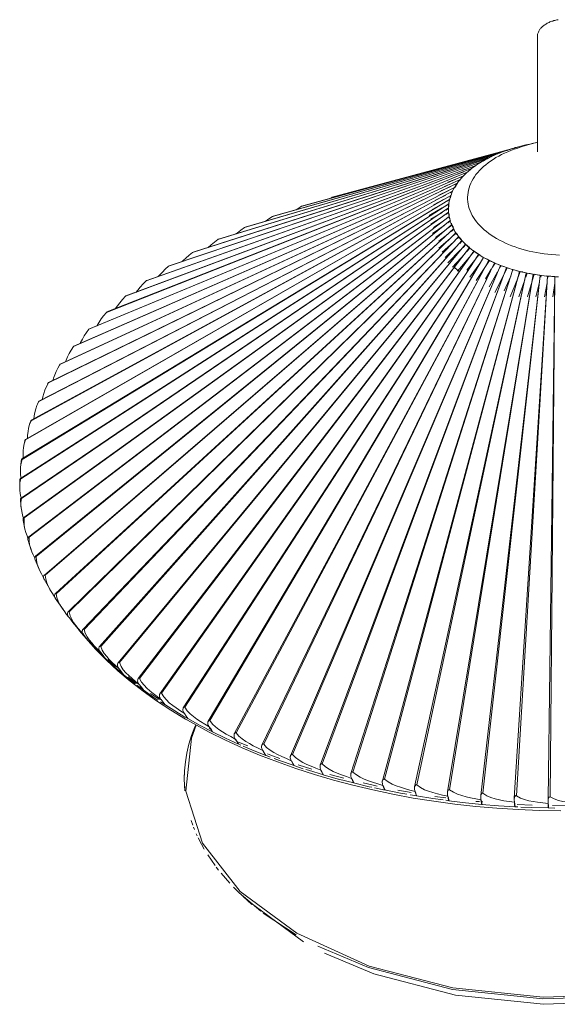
# Model space of a CAD drawing. Header units: millimetres. Extents: x -7014 to -4812, y -150 to 6878.
# Tile 11 of 17: x -5384 to -5103, y 1223 to 1739. Entities that reach past the tile are written whole.
import ezdxf

# ---------------------------------------------------------------- set-up
doc = ezdxf.new("R2010")
doc.units = ezdxf.units.MM
doc.layers.add('E-LITE-EQPM', color=7, linetype='Continuous', lineweight=20)

# ---------------------------------------------------------------- blocks, each defined once
blk = doc.blocks.new('71576-01 - 71576-01 SAIGON Grey_matt white floor 0_1M R55-457170-00 Isometrico PDF')
at = {"layer": 'E-LITE-EQPM', "color": 251, "lineweight": 9, "true_color": 0x636466}
for points in [[(-7024.15, 1729.83), (-7024.15, 1730.18), (-7024.15, 1730.61), (-7024.08, 1730.96), (-7023.94, 1731.38), (-7023.86, 1731.73), (-7023.65, 1732.09), (-7023.51, 1732.51), (-7023.3, 1732.86), (-7023.09, 1733.21), (-7022.88, 1733.57), (-7022.6, 1733.85), (-7022.32, 1734.2), (-7022.03, 1734.55), (-7021.68, 1734.83), (-7021.4, 1735.11), (-7020.98, 1735.4), (-7020.63, 1735.68), (-7020.27, 1735.96), (-7019.85, 1736.24), (-7019.43, 1736.45), (-7019.01, 1736.73), (-7018.51, 1736.95), (-7018.02, 1737.16), (-7017.6, 1737.37), (-7017.1, 1737.58), (-7016.61, 1737.72), (-7016.05, 1737.86), (-7015.55, 1738.07), (-7014.99, 1738.21), (-7014.5, 1738.28), (-7013.93, 1738.42), (-7013.37, 1738.57)], [(-7045.56, 1623.98), (-7046.96, 1624.9), (-7048.3, 1625.74), (-7049.64, 1626.66), (-7050.91, 1627.65), (-7052.04, 1628.63), (-7053.16, 1629.62), (-7054.22, 1630.67), (-7055.2, 1631.73), (-7056.05, 1632.79), (-7056.89, 1633.91), (-7057.67, 1635.04), (-7058.3, 1636.17), (-7058.87, 1637.36), (-7059.43, 1638.49), (-7059.85, 1639.69), (-7060.2, 1640.89), (-7060.42, 1642.08), (-7060.63, 1643.28), (-7060.7, 1644.55), (-7060.7, 1645.74), (-7060.63, 1646.94), (-7060.49, 1648.14), (-7060.27, 1649.34), (-7059.92, 1650.53), (-7059.5, 1651.73), (-7059.01, 1652.93), (-7058.44, 1654.05), (-7057.81, 1655.25), (-7057.11, 1656.38), (-7056.33, 1657.51), (-7055.42, 1658.56), (-7054.5, 1659.62), (-7053.44, 1660.67), (-7052.39, 1661.66), (-7051.19, 1662.65), (-7049.99, 1663.63), (-7048.65, 1664.55), (-7047.32, 1665.46), (-7045.91, 1666.38), (-7044.43, 1667.15), (-7042.95, 1668), (-7041.33, 1668.77), (-7039.71, 1669.48), (-7038.02, 1670.18), (-7036.33, 1670.82), (-7034.5, 1671.38), (-7032.74, 1671.94), (-7031.68, 1672.29)], [(-7032.18, 1672.51), (-7030.2, 1673), (-7028.23, 1673.49), (-7026.19, 1673.91), (-7025.13, 1674.13)], [(-7045.56, 1623.98), (-7044.01, 1623.21), (-7042.53, 1622.43), (-7040.91, 1621.66), (-7039.29, 1620.95), (-7037.6, 1620.25), (-7035.84, 1619.62), (-7034.08, 1619.05), (-7032.25, 1618.49), (-7030.34, 1617.93), (-7028.51, 1617.5), (-7026.54, 1617.08), (-7024.64, 1616.66), (-7022.67, 1616.38), (-7020.63, 1616.1), (-7018.65, 1615.81), (-7016.61, 1615.6), (-7014.57, 1615.46), (-7012.53, 1615.39)], [(-7062.32, 1657.44), (-7061.33, 1658.42), (-7061.19, 1658.49)], [(-7070.49, 1642.65), (-7070.35, 1643.42), (-7070.2, 1644.05)], [(-7150.49, 1639.12), (-7149.65, 1639.62), (-7147.6, 1640.89)], [(-7166.69, 1633), (-7164.79, 1634.34), (-7162.81, 1635.6)], [(-7182.11, 1626.45), (-7181.2, 1627.08), (-7179.36, 1628.49), (-7177.46, 1629.83)], [(-7177.46, 1629.83), (-7177.18, 1629.97)], [(-7067.04, 1627.22), (-7067.32, 1627.72), (-7067.74, 1628.56)], [(-7196.55, 1619.41), (-7195, 1620.67), (-7193.24, 1622.15), (-7191.41, 1623.56)], [(-7191.41, 1623.56), (-7191.2, 1623.7), (-7191.13, 1623.7)], [(-7210.07, 1611.94), (-7209.72, 1612.29), (-7208.17, 1613.77), (-7206.48, 1615.32), (-7204.72, 1616.8)], [(-7204.72, 1616.8), (-7204.44, 1616.94)], [(-7222.68, 1604.12), (-7221.97, 1604.9), (-7220.49, 1606.45), (-7218.94, 1608), (-7217.18, 1609.55)], [(-7234.37, 1595.81), (-7233.38, 1597.08), (-7232.04, 1598.63), (-7230.56, 1600.25), (-7228.94, 1601.87)], [(-7228.94, 1601.87), (-7228.73, 1602.08), (-7228.66, 1602.08)], [(-7245.14, 1587.22), (-7243.95, 1588.84), (-7242.75, 1590.46), (-7241.34, 1592.15), (-7239.79, 1593.84)], [(-7239.79, 1593.84), (-7239.58, 1593.98), (-7239.51, 1593.98)], [(-7254.86, 1578.21), (-7254.65, 1578.56), (-7253.59, 1580.25), (-7252.47, 1581.94), (-7251.27, 1583.63), (-7249.79, 1585.39)], [(-7249.79, 1585.39), (-7249.58, 1585.53), (-7249.51, 1585.6)], [(-7263.59, 1568.98), (-7263.24, 1569.61), (-7262.33, 1571.3), (-7261.34, 1573.07), (-7260.21, 1574.83), (-7258.88, 1576.59)], [(-7258.88, 1576.59), (-7258.66, 1576.73), (-7258.59, 1576.8)], [(-7271.27, 1559.4), (-7270.85, 1560.39), (-7270.07, 1562.08), (-7269.23, 1563.84), (-7268.24, 1565.67), (-7266.97, 1567.5)], [(-7266.97, 1567.5), (-7266.76, 1567.64), (-7266.76, 1567.71)], [(-7277.89, 1549.61), (-7277.47, 1550.88), (-7276.83, 1552.64), (-7276.13, 1554.4), (-7275.21, 1556.23), (-7274.09, 1558.13)], [(-7274.09, 1558.13), (-7273.88, 1558.28), (-7273.88, 1558.35)], [(-7283.38, 1539.68), (-7283.03, 1541.16), (-7282.54, 1542.92), (-7281.98, 1544.75), (-7281.2, 1546.59), (-7280.14, 1548.49)], [(-7280.14, 1548.49), (-7280, 1548.7), (-7280, 1548.77)], [(-7287.82, 1529.54), (-7287.54, 1531.23), (-7287.19, 1533.06), (-7286.76, 1534.89), (-7286.13, 1536.73), (-7285.21, 1538.7)], [(-7285.14, 1538.84), (-7285.21, 1538.77), (-7285.29, 1538.63), (-7285.36, 1538.42), (-7285.36, 1538.35)], [(-7285.21, 1538.7), (-7285.07, 1538.91)], [(-7291.13, 1519.47), (-7290.99, 1521.16), (-7290.78, 1522.99), (-7290.5, 1524.82), (-7290, 1526.72), (-7289.16, 1528.7)], [(-7289.16, 1528.91), (-7289.23, 1528.77), (-7289.3, 1528.63), (-7289.37, 1528.63)], [(-7289.16, 1528.7), (-7289.09, 1528.91), (-7289.09, 1528.98)], [(-7293.38, 1509.26), (-7293.38, 1511.02), (-7293.31, 1512.85), (-7293.1, 1514.68), (-7292.75, 1516.65), (-7292.05, 1518.63)], [(-7292.05, 1518.63), (-7291.98, 1518.84), (-7292.05, 1518.91), (-7292.12, 1518.84), (-7292.26, 1518.7), (-7292.33, 1518.56), (-7292.4, 1518.34), (-7292.4, 1518.27)], [(-7294.51, 1499.05), (-7294.65, 1500.81), (-7294.72, 1502.64), (-7294.65, 1504.47), (-7294.44, 1506.44), (-7293.88, 1508.41)], [(-7293.88, 1508.41), (-7293.81, 1508.7), (-7293.88, 1508.7), (-7294.02, 1508.63), (-7294.09, 1508.48), (-7294.16, 1508.34), (-7294.23, 1508.13), (-7294.3, 1507.92)], [(-7294.51, 1488.84), (-7294.86, 1490.6), (-7295.07, 1492.36), (-7295.14, 1494.26), (-7295, 1496.16), (-7294.58, 1498.2)], [(-7294.72, 1498.48), (-7294.79, 1498.41), (-7294.86, 1498.27), (-7294.93, 1498.13), (-7295, 1497.92), (-7295.07, 1497.71)], [(-7294.58, 1498.2), (-7294.58, 1498.41), (-7294.65, 1498.48)], [(-7294.37, 1488.2), (-7294.44, 1488.13), (-7294.51, 1488.06), (-7294.65, 1487.85), (-7294.72, 1487.71), (-7294.79, 1487.43)], [(-7293.45, 1478.62), (-7293.88, 1480.38), (-7294.23, 1482.15), (-7294.51, 1483.98), (-7294.51, 1485.95), (-7294.23, 1487.99)], [(-7294.23, 1487.99), (-7294.23, 1488.2), (-7294.3, 1488.27)], [(-7292.75, 1477.78), (-7292.75, 1477.99), (-7292.89, 1478.06), (-7292.96, 1477.99), (-7293.1, 1477.85), (-7293.24, 1477.64), (-7293.31, 1477.43), (-7293.38, 1477.22)], [(-7293.38, 1477.22), (-7293.38, 1476.58), (-7293.31, 1476.44)], [(-7291.27, 1468.48), (-7291.91, 1470.17), (-7292.4, 1471.93), (-7292.75, 1473.84), (-7292.89, 1475.74), (-7292.75, 1477.78)], [(-7290.22, 1467.71), (-7290.22, 1467.92), (-7290.36, 1467.92), (-7290.5, 1467.85), (-7290.57, 1467.71), (-7290.71, 1467.5), (-7290.78, 1467.29), (-7290.85, 1467.07)], [(-7290.85, 1467.07), (-7290.85, 1466.44), (-7290.71, 1465.88)], [(-7288.03, 1458.41), (-7288.81, 1460.1), (-7289.37, 1461.86), (-7289.93, 1463.69), (-7290.22, 1465.6), (-7290.22, 1467.71)], [(-7286.55, 1457.64), (-7286.55, 1457.92), (-7286.69, 1457.92), (-7286.83, 1457.78), (-7286.98, 1457.64), (-7287.12, 1457.5), (-7287.19, 1457.29), (-7287.26, 1457.07)], [(-7287.26, 1457.07), (-7287.26, 1456.44), (-7287.12, 1455.81)], [(-7283.74, 1448.48), (-7284.58, 1450.17), (-7285.36, 1451.86), (-7285.99, 1453.69), (-7286.41, 1455.59), (-7286.55, 1457.64)], [(-7281.83, 1447.78), (-7281.83, 1447.99), (-7282.05, 1448.06), (-7282.19, 1447.92), (-7282.33, 1447.78), (-7282.47, 1447.64), (-7282.54, 1447.43), (-7282.61, 1447.14)], [(-7282.61, 1447.14), (-7282.61, 1446.51), (-7282.47, 1445.95), (-7282.33, 1445.74)], [(-7278.38, 1438.76), (-7279.37, 1440.38), (-7280.21, 1442.07), (-7280.99, 1443.83), (-7281.55, 1445.74), (-7281.83, 1447.78)], [(-7276.69, 1436.23), (-7277.12, 1436.86), (-7278.38, 1438.76)], [(-7276.48, 1438.2), (-7276.62, 1438.06), (-7276.69, 1437.92), (-7276.83, 1437.71), (-7276.9, 1437.43)], [(-7276.06, 1438.13), (-7276.13, 1438.34), (-7276.27, 1438.34), (-7276.48, 1438.27)], [(-7273.24, 1431.09), (-7274.09, 1432.5), (-7275, 1434.19), (-7275.71, 1436.09), (-7276.06, 1438.13)], [(-7276.9, 1437.43), (-7276.9, 1436.86), (-7276.76, 1436.23), (-7276.48, 1435.73)], [(-7276.55, 1435.88), (-7272.26, 1429.68), (-7272.12, 1429.4)], [(-7269.72, 1426.3), (-7270.57, 1427.35), (-7271.9, 1429.19)], [(-7269.79, 1428.69), (-7269.86, 1428.62), (-7270, 1428.41), (-7270.07, 1428.2), (-7270.14, 1427.99)], [(-7270.14, 1427.99), (-7270.14, 1427.35), (-7270, 1426.79), (-7269.72, 1426.3)], [(-7269.23, 1428.69), (-7269.3, 1428.9), (-7269.51, 1428.9), (-7269.72, 1428.76)], [(-7264.51, 1419.89), (-7265.78, 1421.44), (-7266.9, 1423.13), (-7267.89, 1424.82), (-7268.74, 1426.65), (-7269.23, 1428.69)], [(-7266.62, 1422.21), (-7267.82, 1423.83), (-7269.09, 1425.45)], [(-7265.43, 1420.73), (-7260.57, 1414.82), (-7255.35, 1408.97), (-7249.72, 1403.34), (-7243.73, 1397.78), (-7237.33, 1392.42), (-7230.56, 1387.21), (-7223.52, 1382.14), (-7216.06, 1377.21), (-7208.31, 1372.56), (-7207.32, 1372)], [(-7261.41, 1416.3), (-7262.96, 1418.13), (-7264.51, 1419.89)], [(-7264.37, 1419.47), (-7262.89, 1417.64), (-7258.95, 1413.13)], [(-7261.48, 1419.47), (-7261.55, 1419.68), (-7261.76, 1419.68), (-7261.9, 1419.61), (-7262.12, 1419.4), (-7262.26, 1419.26), (-7262.33, 1418.97), (-7262.4, 1418.76)], [(-7262.4, 1418.76), (-7262.4, 1418.13), (-7262.26, 1417.57), (-7261.97, 1417.07)], [(-7256.13, 1410.95), (-7257.47, 1412.42), (-7258.73, 1413.97), (-7259.86, 1415.66), (-7260.85, 1417.49), (-7261.48, 1419.47)], [(-7011.89, 1324.53), (-7023.09, 1324.74), (-7034.29, 1325.17), (-7045.42, 1325.87), (-7056.47, 1326.86), (-7067.46, 1328.05), (-7078.37, 1329.53), (-7089.15, 1331.22), (-7099.85, 1333.19), (-7110.35, 1335.45), (-7120.7, 1337.91), (-7130.91, 1340.59), (-7140.91, 1343.55), (-7150.7, 1346.72), (-7160.28, 1350.1), (-7169.58, 1353.69), (-7178.66, 1357.49), (-7187.46, 1361.51), (-7195.99, 1365.73), (-7204.23, 1370.17), (-7207.32, 1372)], [(-7258.95, 1413.13), (-7260.14, 1414.75), (-7261.41, 1416.3)], [(-7252.75, 1407.42), (-7254.44, 1409.18), (-7256.13, 1410.95)], [(-7255.57, 1409.54), (-7254.79, 1408.69), (-7250.35, 1404.32)], [(-7252.68, 1410.59), (-7252.82, 1410.8), (-7253.03, 1410.8), (-7253.17, 1410.66), (-7253.38, 1410.52), (-7253.52, 1410.31), (-7253.59, 1410.1), (-7253.66, 1409.82)], [(-7253.66, 1409.82), (-7253.66, 1409.18), (-7253.52, 1408.62), (-7253.31, 1408.2)], [(-7246.76, 1402.21), (-7248.24, 1403.69), (-7249.58, 1405.24), (-7250.85, 1406.86), (-7251.97, 1408.62), (-7252.68, 1410.59)], [(-7250.35, 1404.32), (-7251.48, 1405.87), (-7252.68, 1407.42)], [(-7244.93, 1399.96), (-7247.04, 1401.79), (-7249.09, 1403.69)], [(-7243.1, 1398.9), (-7244.93, 1400.52), (-7246.76, 1402.21)], [(-7242.96, 1402.07), (-7243.1, 1402.28), (-7243.31, 1402.21), (-7243.52, 1402.07), (-7243.66, 1401.93), (-7243.8, 1401.72), (-7243.95, 1401.51), (-7244.02, 1401.23)], [(-7236.48, 1393.9), (-7238.03, 1395.31), (-7239.51, 1396.79), (-7240.92, 1398.34), (-7242.11, 1400.1), (-7242.96, 1402.07)], [(-7244.02, 1401.23), (-7244.02, 1400.59), (-7243.87, 1400.03), (-7243.59, 1399.61)], [(-7240.78, 1395.87), (-7241.9, 1397.35), (-7243.1, 1398.83)], [(-7240.92, 1395.94), (-7235.71, 1391.79), (-7234.79, 1391.01)], [(-7232.61, 1390.66), (-7234.51, 1392.28), (-7236.48, 1393.9)], [(-7233.38, 1392.99), (-7233.45, 1392.35), (-7233.31, 1391.86), (-7233.1, 1391.37)], [(-7232.4, 1393.83), (-7232.54, 1394.04), (-7232.75, 1394.04), (-7232.96, 1393.9), (-7233.1, 1393.69), (-7233.24, 1393.48), (-7233.38, 1393.27), (-7233.38, 1392.99)], [(-7225.35, 1385.94), (-7226.97, 1387.28), (-7228.59, 1388.69), (-7230.07, 1390.24), (-7231.41, 1391.93), (-7232.4, 1393.83)], [(-7230.35, 1387.77), (-7231.48, 1389.18), (-7232.54, 1390.66)], [(-7230.49, 1387.85), (-7224.86, 1383.83), (-7222.82, 1382.42)], [(-7220.92, 1386.08), (-7221.06, 1386.23), (-7221.34, 1386.23), (-7221.55, 1386.08), (-7221.69, 1385.87), (-7221.83, 1385.66), (-7221.9, 1385.45), (-7221.97, 1385.17)], [(-7221.2, 1382.85), (-7223.24, 1384.39), (-7225.35, 1385.94)], [(-7221.97, 1385.17), (-7221.97, 1384.54), (-7221.9, 1383.97), (-7221.69, 1383.55)], [(-7219.09, 1380.03), (-7220.14, 1381.44), (-7221.13, 1382.85)], [(-7213.31, 1378.41), (-7215.07, 1379.68), (-7216.83, 1381.08), (-7218.38, 1382.56), (-7219.79, 1384.18), (-7220.92, 1386.08)], [(-7219.23, 1380.1), (-7213.94, 1376.79), (-7208.66, 1373.62)], [(-7210.77, 1376.65), (-7212.04, 1377.56), (-7213.31, 1378.41)], [(-7208.94, 1375.45), (-7209.86, 1376.08), (-7210.77, 1376.65)], [(-7208.66, 1378.69), (-7208.8, 1378.9), (-7209.08, 1378.83), (-7209.3, 1378.69), (-7209.44, 1378.48), (-7209.58, 1378.27), (-7209.65, 1377.99), (-7209.72, 1377.77)], [(-7209.72, 1377.77), (-7209.72, 1377.14), (-7209.65, 1376.58), (-7209.44, 1376.15)], [(-7200.56, 1371.3), (-7202.39, 1372.49), (-7204.23, 1373.83), (-7205.92, 1375.24), (-7207.46, 1376.86), (-7208.66, 1378.69)], [(-7206.97, 1372.7), (-7207.96, 1374.11), (-7208.94, 1375.45)], [(-7208.66, 1373.62), (-7207.82, 1373.2), (-7207.11, 1372.77)], [(-7207.11, 1372.77), (-7200.7, 1369.18), (-7194.22, 1365.87)], [(-7195.99, 1368.55), (-7198.31, 1369.89), (-7200.56, 1371.3)], [(-7195.56, 1371.79), (-7195.77, 1371.93), (-7196.06, 1371.86), (-7196.27, 1371.72), (-7196.41, 1371.51), (-7196.55, 1371.3), (-7196.62, 1371.08), (-7196.69, 1370.8)], [(-7196.69, 1370.8), (-7196.69, 1370.17), (-7196.62, 1369.61), (-7196.41, 1369.18)], [(-7187.04, 1364.68), (-7189.01, 1365.8), (-7190.84, 1367.07), (-7192.68, 1368.41), (-7194.3, 1369.96), (-7195.56, 1371.79)], [(-7208.8, 1336.15), (-7209.01, 1340.8), (-7208.94, 1345.45), (-7208.45, 1350.1), (-7207.68, 1354.75), (-7206.62, 1359.32), (-7205.21, 1363.9), (-7203.52, 1368.41), (-7203.03, 1369.53)], [(-7202.82, 1369.32), (-7205.28, 1362.63), (-7208.17, 1334.89), (-7199.51, 1307.63), (-7179.79, 1282.28), (-7150.14, 1260.45)], [(-7194.15, 1365.87), (-7195.07, 1367.21), (-7195.99, 1368.55)], [(-7195.99, 1368.55), (-7195.35, 1367.56), (-7195.28, 1367.42)], [(-7194.3, 1365.94), (-7187.46, 1362.56), (-7180.56, 1359.46)], [(-7150.14, 1260.45), (-7112.32, 1243.26), (-7068.51, 1231.92), (-7021.19, 1226.92), (-6973.23, 1228.54), (-6927.31, 1236.85), (-6886.18, 1251.22), (-6852.24, 1270.8), (-6827.38, 1294.6), (-6813.08, 1321.08), (-6810.12, 1348.83), (-6815.62, 1369.46)], [(-7182.32, 1362.07), (-7184.65, 1363.41), (-7187.04, 1364.68)], [(-7181.83, 1365.31), (-7182.04, 1365.52), (-7182.25, 1365.45), (-7182.46, 1365.24), (-7182.67, 1365.03), (-7182.82, 1364.82), (-7182.89, 1364.6), (-7182.96, 1364.32)], [(-7182.96, 1364.32), (-7182.96, 1363.69), (-7182.89, 1363.13), (-7182.67, 1362.7)], [(-7182.32, 1362.07), (-7181.69, 1361.15), (-7180.7, 1359.53)], [(-7172.89, 1358.55), (-7174.86, 1359.68), (-7176.83, 1360.8), (-7178.66, 1362.14), (-7180.42, 1363.55), (-7181.83, 1365.31)], [(-7180.56, 1359.46), (-7181.41, 1360.8), (-7181.62, 1361.08)], [(-7178.17, 1358.41), (-7173.59, 1356.44), (-7166.34, 1353.55)], [(-7167.96, 1356.15), (-7170.42, 1357.35), (-7172.89, 1358.55)], [(-7167.39, 1359.39), (-7167.6, 1359.53), (-7167.89, 1359.46), (-7168.1, 1359.32), (-7168.24, 1359.11), (-7168.38, 1358.83), (-7168.52, 1358.62), (-7168.52, 1358.34)], [(-7168.52, 1358.34), (-7168.52, 1357.7), (-7168.45, 1357.21), (-7168.31, 1356.79)], [(-7167.96, 1356.15), (-7167.39, 1355.17), (-7166.55, 1353.62)], [(-7158.03, 1352.98), (-7160.14, 1353.97), (-7162.18, 1355.1), (-7164.08, 1356.29), (-7165.91, 1357.7), (-7167.39, 1359.39)], [(-7166.34, 1353.55), (-7167.11, 1354.82), (-7167.32, 1355.1)], [(-7159.01, 1351.93), (-7163.66, 1353.62), (-7165.49, 1354.32)], [(-7161.97, 1351.86), (-7159.08, 1350.8), (-7151.48, 1348.2)], [(-7153.03, 1350.73), (-7155.49, 1351.86), (-7158.03, 1352.98)], [(-7152.32, 1353.97), (-7152.6, 1354.18), (-7152.81, 1354.04), (-7153.1, 1353.9), (-7153.24, 1353.69), (-7153.38, 1353.41), (-7153.45, 1353.2), (-7153.52, 1352.91)], [(-7153.52, 1352.91), (-7153.52, 1352.28), (-7153.45, 1351.72), (-7153.31, 1351.29)], [(-7151.48, 1348.2), (-7152.25, 1349.46), (-7152.96, 1350.73)], [(-7152.96, 1350.73), (-7152.53, 1349.82), (-7152.32, 1349.46)], [(-7142.67, 1347.91), (-7144.79, 1348.83), (-7146.9, 1349.89), (-7148.87, 1351.01), (-7150.77, 1352.35), (-7152.32, 1353.97)], [(-7145.35, 1346.15), (-7143.94, 1345.73), (-7136.12, 1343.34)], [(-7137.46, 1345.87), (-7140.07, 1346.86), (-7142.67, 1347.91)], [(-7136.76, 1349.11), (-7137.04, 1349.25), (-7137.25, 1349.18), (-7137.46, 1348.97), (-7137.67, 1348.76), (-7137.81, 1348.55), (-7137.88, 1348.27), (-7137.95, 1347.98)], [(-7137.95, 1347.98), (-7137.95, 1347.35), (-7137.88, 1346.86), (-7137.74, 1346.44)], [(-7137.46, 1345.8), (-7137.04, 1344.96), (-7136.9, 1344.6)], [(-7126.76, 1343.41), (-7128.94, 1344.25), (-7131.05, 1345.17), (-7133.17, 1346.29), (-7135.07, 1347.56), (-7136.76, 1349.11)], [(-7120.7, 1344.82), (-7120.91, 1344.96), (-7121.19, 1344.89), (-7121.4, 1344.67), (-7121.62, 1344.46), (-7121.69, 1344.18), (-7121.83, 1343.97), (-7121.83, 1343.69)], [(-7136.12, 1343.34), (-7136.76, 1344.6), (-7136.97, 1344.89)], [(-7121.47, 1341.51), (-7124.08, 1342.42), (-7126.76, 1343.41)], [(-7121.83, 1343.69), (-7121.83, 1343.05), (-7121.83, 1342.49), (-7121.69, 1342.14)], [(-7121.47, 1341.51), (-7121.05, 1340.66), (-7120.98, 1340.31)], [(-7120.28, 1339.11), (-7120.84, 1340.31), (-7120.98, 1340.59)], [(-7110.42, 1339.46), (-7112.6, 1340.24), (-7114.78, 1341.15), (-7116.9, 1342.14), (-7118.94, 1343.34), (-7120.7, 1344.82)], [(-7104.15, 1341.15), (-7104.43, 1341.29), (-7104.71, 1341.15), (-7104.92, 1340.94), (-7105.07, 1340.73), (-7105.21, 1340.45), (-7105.28, 1340.24), (-7105.35, 1339.96)], [(-7105.35, 1339.96), (-7105.35, 1339.32), (-7105.28, 1338.76), (-7105.21, 1338.41)], [(-7093.66, 1336.15), (-7095.91, 1336.86), (-7098.09, 1337.63), (-7100.28, 1338.55), (-7102.32, 1339.67), (-7104.15, 1341.15)], [(-7120.49, 1339.18), (-7112.25, 1337.14), (-7110.84, 1336.86)], [(-7108.09, 1337.49), (-7110.84, 1338.12), (-7115.35, 1339.11)], [(-7105, 1337.77), (-7107.67, 1338.62), (-7110.42, 1339.46)], [(-7105, 1337.77), (-7104.71, 1336.93), (-7104.57, 1336.65)], [(-7103.94, 1335.38), (-7104.43, 1336.58), (-7104.57, 1336.86)], [(-7104.15, 1335.45), (-7095.77, 1333.76), (-7092.6, 1333.19)], [(-7088.16, 1334.67), (-7090.91, 1335.38), (-7093.66, 1336.15)], [(-7087.32, 1338.05), (-7087.6, 1338.2), (-7087.81, 1338.05), (-7088.02, 1337.84), (-7088.23, 1337.56), (-7088.3, 1337.35), (-7088.45, 1337.07), (-7088.45, 1336.79)], [(-7088.45, 1336.79), (-7088.45, 1336.15), (-7088.45, 1335.66), (-7088.37, 1335.24)], [(-7088.16, 1334.67), (-7087.95, 1333.76), (-7087.88, 1333.48)], [(-7076.54, 1333.41), (-7078.87, 1334.04), (-7081.12, 1334.74), (-7083.3, 1335.59), (-7085.42, 1336.65), (-7087.32, 1338.05)], [(-7070.13, 1335.52), (-7070.42, 1335.66), (-7070.7, 1335.52), (-7070.84, 1335.31), (-7071.05, 1335.03), (-7071.12, 1334.81), (-7071.19, 1334.53), (-7071.26, 1334.25)], [(-7059.22, 1331.29), (-7061.54, 1331.86), (-7063.8, 1332.49), (-7066.05, 1333.27), (-7068.16, 1334.25), (-7070.13, 1335.52)], [(-7087.32, 1332.28), (-7087.74, 1333.48), (-7087.81, 1333.76)], [(-7087.53, 1332.35), (-7078.94, 1330.94), (-7073.59, 1330.24)], [(-7071.05, 1332.14), (-7073.8, 1332.77), (-7076.54, 1333.41)], [(-7071.26, 1334.25), (-7071.26, 1333.62), (-7071.26, 1333.12), (-7071.19, 1332.7)], [(-7071.05, 1332.14), (-7070.91, 1331.29), (-7070.84, 1331.01)], [(-7070.35, 1329.81), (-7070.7, 1330.94), (-7070.77, 1331.22)], [(-7070.56, 1329.81), (-7061.89, 1328.76), (-7053.3, 1327.91)], [(-7053.73, 1330.24), (-7056.47, 1330.73), (-7059.22, 1331.29)], [(-7052.74, 1333.69), (-7053.02, 1333.76), (-7053.23, 1333.62), (-7053.44, 1333.41), (-7053.58, 1333.12), (-7053.73, 1332.91), (-7053.8, 1332.63), (-7053.87, 1332.35)], [(-7053.87, 1332.35), (-7053.87, 1331.72), (-7053.8, 1331.15), (-7053.8, 1330.8)], [(-7053.73, 1330.24), (-7053.58, 1329.39), (-7053.51, 1329.11)], [(-7041.75, 1329.81), (-7044.01, 1330.31), (-7046.33, 1330.8), (-7048.51, 1331.5), (-7050.7, 1332.42), (-7052.74, 1333.69)], [(-7036.19, 1328.97), (-7038.94, 1329.39), (-7041.75, 1329.81)], [(-7035.13, 1332.42), (-7035.41, 1332.49), (-7035.7, 1332.35), (-7035.84, 1332.14), (-7036.05, 1331.86), (-7036.12, 1331.58), (-7036.19, 1331.36), (-7036.26, 1331.08)], [(-7036.26, 1331.08), (-7036.26, 1330.45), (-7036.26, 1329.88), (-7036.19, 1329.53)], [(-7024.08, 1328.97), (-7026.33, 1329.32), (-7028.65, 1329.81), (-7030.91, 1330.45), (-7033.09, 1331.22), (-7035.13, 1332.42)], [(-7017.46, 1331.79), (-7017.74, 1331.93), (-7018.02, 1331.72), (-7018.16, 1331.5), (-7018.3, 1331.22), (-7018.44, 1330.94), (-7018.51, 1330.66), (-7018.51, 1330.38)], [(-7018.51, 1330.38), (-7018.51, 1329.74), (-7018.51, 1329.25), (-7018.51, 1328.83)], [(-7006.33, 1328.76), (-7008.65, 1329.04), (-7010.91, 1329.46), (-7013.16, 1329.96), (-7015.41, 1330.73), (-7017.46, 1331.79)], [(-7053.44, 1329.25), (-7053.51, 1329.25), (-7053.73, 1329.25)], [(-7053.16, 1327.91), (-7053.37, 1329.04), (-7053.44, 1329.32)], [(-7053.37, 1327.91), (-7044.57, 1327.21), (-7035.77, 1326.65)], [(-7036.19, 1328.97), (-7036.12, 1328.05), (-7036.12, 1327.84)], [(-7035.77, 1326.65), (-7035.98, 1327.77), (-7035.98, 1328.05)], [(-7032.81, 1326.5), (-7027.17, 1326.22), (-7018.3, 1326.01)], [(-7018.51, 1328.27), (-7021.26, 1328.62), (-7024.08, 1328.97)], [(-7018.51, 1328.27), (-7018.51, 1327.42), (-7018.51, 1327.14)], [(-7018.3, 1326.01), (-7018.44, 1327.14), (-7018.44, 1327.42)], [(-7198.59, 1304.53), (-7200, 1307), (-7201.69, 1310.31)], [(-7168.94, 1271.92), (-7180.21, 1281.57), (-7183.24, 1284.6)], [(-6843.86, 1276.29), (-6856.18, 1266.08), (-6889.35, 1246.92), (-6929.42, 1232.98), (-6974.14, 1224.88), (-7020.91, 1223.26), (-7066.97, 1228.12), (-7109.71, 1239.25), (-7135.56, 1250.09)], [(-6855.83, 1267.28), (-6885.9, 1250.44), (-6927.17, 1236.01), (-6973.16, 1227.77), (-7021.26, 1226.08), (-7068.66, 1231.08), (-7112.6, 1242.49), (-7139.15, 1253.61)]]:
    blk.add_lwpolyline(points, dxfattribs=at)
at = {"layer": 'E-LITE-EQPM', "color": 251, "lineweight": 9, "true_color": 0x636466, "flags": 128}
for points in [[(-7024.15, 1729.83), (-7024.15, 1669.41)], [(-7162.81, 1635.6), (-7038.72, 1670.68)], [(-7162.53, 1635.74), (-7038.72, 1670.68)], [(-7147.6, 1640.89), (-7035.77, 1671.52)], [(-7035.77, 1671.52), (-7147.32, 1640.96)], [(-7041.96, 1669.62), (-7039.71, 1670.32)], [(-7038.72, 1670.68), (-7039.99, 1670.18)], [(-7039.15, 1670.53), (-7039.71, 1670.39)], [(-7037.03, 1671.1), (-7039.15, 1670.53)], [(-7039.15, 1670.53), (-7038.02, 1670.89)], [(-7038.65, 1670.53), (-7038.72, 1670.68)], [(-7037.88, 1670.96), (-7033.79, 1672.08)], [(-7035.34, 1671.66), (-7037.18, 1671.03)], [(-7035.77, 1671.59), (-7036.26, 1671.38)], [(-7034.78, 1671.8), (-7035.77, 1671.59)], [(-7035.34, 1671.66), (-7035.49, 1671.59)], [(-7035.49, 1671.59), (-7035.34, 1671.66)], [(-7032.18, 1672.51), (-7035.41, 1671.66)], [(-7035.27, 1671.52), (-7035.34, 1671.66)], [(-7024.15, 1674.41), (-7031.68, 1672.29)], [(-7217.18, 1609.55), (-7051.05, 1665.53)], [(-7051.05, 1665.53), (-7216.9, 1609.76)], [(-7204.72, 1616.8), (-7050.2, 1666.31)], [(-7204.44, 1616.94), (-7049.99, 1666.38)], [(-7191.41, 1623.56), (-7045.56, 1668.21)], [(-7045.56, 1668.21), (-7191.13, 1623.7)], [(-7177.46, 1629.83), (-7042.39, 1669.41)], [(-7177.18, 1629.97), (-7042.39, 1669.41)], [(-7131.83, 1645.53), (-7048.02, 1668.14)], [(-7131.62, 1645.6), (-7048.02, 1668.14)], [(-7054.57, 1663.49), (-7052.67, 1664.62)], [(-7052.32, 1664.69), (-7053.8, 1663.98)], [(-7052.67, 1664.69), (-7052.46, 1664.76)], [(-7051.4, 1665.32), (-7052.53, 1664.55)], [(-7052.46, 1664.76), (-7050.49, 1665.82)], [(-7051.47, 1665.32), (-7052.32, 1665.04)], [(-7051.19, 1665.46), (-7051.47, 1665.32)], [(-7050.42, 1665.82), (-7051.05, 1665.53)], [(-7050.98, 1665.39), (-7051.05, 1665.53)], [(-7050.49, 1665.82), (-7048.73, 1666.73)], [(-7048.58, 1666.8), (-7049.43, 1666.52)], [(-7048.65, 1666.73), (-7046.89, 1667.58)], [(-7048.51, 1666.8), (-7048.65, 1666.73)], [(-7048.3, 1666.94), (-7048.58, 1666.8)], [(-7046.68, 1667.58), (-7048.23, 1666.94)], [(-7048.16, 1666.87), (-7048.23, 1666.94)], [(-7046.75, 1667.65), (-7044.29, 1668.7)], [(-7045.56, 1668.14), (-7046.68, 1667.58)], [(-7045.56, 1668.14), (-7046.33, 1667.93)], [(-7045.27, 1668.28), (-7045.56, 1668.14)], [(-7043.94, 1668.7), (-7045.2, 1668.28)], [(-7045.13, 1668.14), (-7045.2, 1668.28)], [(-7044.01, 1668.77), (-7042.39, 1669.41)], [(-7042.39, 1669.41), (-7043.09, 1669.2)], [(-7042.11, 1669.55), (-7042.39, 1669.41)], [(-7042.03, 1669.55), (-7042.25, 1669.48)], [(-7249.79, 1585.39), (-7058.73, 1660.6)], [(-7249.58, 1585.6), (-7058.73, 1660.6)], [(-7239.79, 1593.84), (-7056.33, 1662.29)], [(-7056.33, 1662.29), (-7239.58, 1593.98)], [(-7228.94, 1601.87), (-7053.8, 1663.98)], [(-7053.8, 1663.98), (-7228.66, 1602.08)], [(-7060.63, 1660.75), (-7063.3, 1659.76)], [(-7060.06, 1659.34), (-7060.91, 1658.77)], [(-7058.73, 1662.22), (-7060.35, 1661.66)], [(-7060.2, 1659.41), (-7059.78, 1659.76)], [(-7059.01, 1660.39), (-7060.06, 1659.97)], [(-7059.71, 1659.76), (-7057.74, 1661.31)], [(-7058.8, 1660.53), (-7059.64, 1659.69)], [(-7058.73, 1660.53), (-7059.01, 1660.39)], [(-7057.6, 1661.31), (-7058.73, 1660.6)], [(-7058.66, 1660.46), (-7058.73, 1660.6)], [(-7058.73, 1660.6), (-7058.73, 1660.53)], [(-7057.74, 1661.31), (-7057.39, 1661.59)], [(-7056.68, 1662.15), (-7057.67, 1661.73)], [(-7056.4, 1662.29), (-7057.25, 1661.59)], [(-7056.4, 1662.29), (-7056.68, 1662.15)], [(-7056.26, 1662.22), (-7056.33, 1662.29)], [(-7056.26, 1662.44), (-7054.64, 1663.42)], [(-7056.19, 1662.44), (-7056.26, 1662.36)], [(-7054.15, 1663.77), (-7055.13, 1663.42)], [(-7054.08, 1663.77), (-7054.5, 1663.42)], [(-7053.87, 1663.91), (-7054.15, 1663.77)], [(-7053.8, 1663.98), (-7053.87, 1663.91)], [(-7053.73, 1663.84), (-7053.8, 1663.98)], [(-7274.09, 1558.13), (-7064.64, 1654.9)], [(-7064.64, 1654.9), (-7273.88, 1558.35)], [(-7266.97, 1567.5), (-7062.88, 1656.87)], [(-7062.88, 1656.87), (-7266.76, 1567.71)], [(-7258.88, 1576.59), (-7060.91, 1658.77)], [(-7060.91, 1658.77), (-7258.66, 1576.8)], [(-7066.61, 1655.25), (-7070.98, 1653.49)], [(-7064.71, 1657.15), (-7068.66, 1655.67)], [(-7062.74, 1658.98), (-7066.05, 1657.79)], [(-7064.85, 1654.69), (-7066.05, 1654.2)], [(-7065.98, 1653.14), (-7065.06, 1654.41)], [(-7064.99, 1654.41), (-7063.8, 1655.89)], [(-7064.64, 1654.9), (-7064.99, 1654.41)], [(-7064.64, 1654.9), (-7064.85, 1654.69)], [(-7063.66, 1655.89), (-7064.64, 1654.9)], [(-7064.5, 1654.83), (-7064.57, 1654.9)], [(-7063.09, 1656.66), (-7064.29, 1656.17)], [(-7063.8, 1655.89), (-7062.32, 1657.44)], [(-7063.66, 1655.82), (-7063.8, 1655.67)], [(-7062.88, 1656.8), (-7063.66, 1655.89)], [(-7062.88, 1656.8), (-7063.09, 1656.66)], [(-7062.11, 1657.51), (-7062.88, 1656.87)], [(-7062.74, 1656.8), (-7062.81, 1656.87)], [(-7061.12, 1658.56), (-7062.32, 1658.14)], [(-7060.91, 1658.7), (-7061.12, 1658.56)], [(-7060.91, 1658.7), (-7061.12, 1658.56)], [(-7285.21, 1538.7), (-7067.53, 1650.82)], [(-7067.53, 1650.82), (-7285.07, 1538.91)], [(-7280.14, 1548.49), (-7066.19, 1652.93)], [(-7066.19, 1652.93), (-7280, 1548.77)], [(-7071.12, 1648.98), (-7075.84, 1646.8)], [(-7069.78, 1651.17), (-7074.64, 1648.98)], [(-7068.3, 1653.21), (-7072.88, 1651.31)], [(-7067.67, 1650.6), (-7069.01, 1649.97)], [(-7068.66, 1648.77), (-7068.02, 1649.97)], [(-7067.95, 1650.04), (-7066.97, 1651.8)], [(-7067.67, 1650.46), (-7067.88, 1649.97)], [(-7066.33, 1652.65), (-7067.67, 1652.08)], [(-7067.53, 1650.82), (-7067.67, 1650.6)], [(-7067.53, 1650.82), (-7067.6, 1650.53)], [(-7066.75, 1651.8), (-7067.46, 1650.82)], [(-7067.39, 1650.74), (-7067.46, 1650.82)], [(-7066.89, 1651.87), (-7066.05, 1653.07)], [(-7066.19, 1652.86), (-7066.75, 1651.8)], [(-7066.19, 1652.86), (-7066.33, 1652.65)], [(-7066.05, 1652.79), (-7066.19, 1652.93)], [(-7065.98, 1653.07), (-7066.05, 1653)], [(-7293.95, 1508.7), (-7070.13, 1644.41)], [(-7293.88, 1508.41), (-7070.13, 1644.41)], [(-7069.5, 1646.59), (-7292.05, 1518.84)], [(-7292.05, 1518.63), (-7069.5, 1646.59)], [(-7289.16, 1528.7), (-7068.59, 1648.77)], [(-7068.59, 1648.77), (-7289.09, 1528.98)], [(-7133.17, 1644.83), (-7131.83, 1645.53)], [(-7131.83, 1645.53), (-7131.55, 1645.67)], [(-7073.02, 1644.55), (-7078.52, 1641.73)], [(-7072.18, 1646.8), (-7077.53, 1644.2)], [(-7069.64, 1646.31), (-7071.61, 1645.32)], [(-7070.2, 1644.12), (-7070.98, 1643.77)], [(-7070.2, 1644.12), (-7069.92, 1645.32)], [(-7070.13, 1644.34), (-7070.2, 1644.12)], [(-7070.13, 1644.34), (-7070.2, 1643.98)], [(-7069.78, 1645.32), (-7070.13, 1644.41)], [(-7068.73, 1648.49), (-7069.92, 1647.93)], [(-7069.85, 1645.46), (-7069.22, 1647.29)], [(-7069.5, 1646.52), (-7069.71, 1645.39)], [(-7069.5, 1646.52), (-7069.64, 1646.31)], [(-7069.08, 1647.29), (-7069.5, 1646.59)], [(-7069.22, 1647.36), (-7068.73, 1648.49)], [(-7068.66, 1648.7), (-7068.73, 1648.49)], [(-7068.66, 1648.7), (-7068.73, 1648.49)], [(-7070.56, 1642.22), (-7294.72, 1498.48)], [(-7294.58, 1498.2), (-7070.56, 1642.22)], [(-7294.37, 1488.2), (-7070.7, 1640.04)], [(-7294.23, 1487.99), (-7070.7, 1640.04)], [(-7147.6, 1640.89), (-7147.32, 1640.96)], [(-7074.01, 1640.04), (-7080.77, 1636.1)], [(-7073.59, 1642.29), (-7079.29, 1639.19)], [(-7070.77, 1639.76), (-7072.18, 1638.84)], [(-7070.63, 1641.94), (-7072.04, 1641.17)], [(-7070.77, 1639.34), (-7070.7, 1640.96)], [(-7070.7, 1639.97), (-7070.77, 1639.76)], [(-7070.7, 1637.86), (-7070.77, 1639.27)], [(-7070.7, 1641.03), (-7070.49, 1642.65)], [(-7070.49, 1641.03), (-7070.7, 1640.04)], [(-7070.7, 1639.97), (-7070.63, 1639.27)], [(-7070.56, 1642.15), (-7070.63, 1641.94)], [(-7070.42, 1642.65), (-7070.56, 1642.22)], [(-7070.56, 1642.15), (-7070.49, 1641.03)], [(-7070.7, 1637.79), (-7292.96, 1477.99)], [(-7292.75, 1477.78), (-7070.7, 1637.79)], [(-7290.43, 1467.85), (-7070.35, 1635.6)], [(-7290.22, 1467.71), (-7070.35, 1635.6)], [(-7162.81, 1635.6), (-7162.53, 1635.74)], [(-7074.08, 1637.72), (-7079.99, 1634.12)], [(-7074.01, 1635.39), (-7079.92, 1631.59)], [(-7070.7, 1637.58), (-7072.11, 1636.59)], [(-7070.35, 1635.32), (-7070.98, 1634.9)], [(-7070.63, 1637.72), (-7070.7, 1637.58)], [(-7070.63, 1637.72), (-7070.42, 1636.66)], [(-7070.56, 1636.52), (-7070.63, 1637.5)], [(-7070.2, 1634.62), (-7070.56, 1636.45)], [(-7070.42, 1636.66), (-7070.35, 1635.6)], [(-7070.35, 1635.53), (-7070.35, 1635.32)], [(-7070.35, 1635.53), (-7069.99, 1634.48)], [(-7070.06, 1634.12), (-7070.13, 1634.55)], [(-7069.99, 1634.48), (-7069.85, 1633.42)], [(-7069.85, 1633.42), (-7286.83, 1457.78)], [(-7286.55, 1457.64), (-7069.85, 1633.42)], [(-7282.19, 1447.92), (-7069.08, 1631.24)], [(-7281.83, 1447.78), (-7069.08, 1631.24)], [(-7276.48, 1438.2), (-7068.09, 1629.12)], [(-7276.06, 1438.13), (-7068.09, 1629.12)], [(-7073.02, 1630.88), (-7079.01, 1626.59)], [(-7073.59, 1633.14), (-7078.59, 1629.76)], [(-7072.18, 1628.63), (-7077.53, 1624.55)], [(-7069.78, 1633.14), (-7070.98, 1632.29)], [(-7069.01, 1631.03), (-7070.98, 1629.48)], [(-7069.78, 1633.35), (-7069.78, 1633.14)], [(-7069.78, 1633.35), (-7069.71, 1633.14)], [(-7069.29, 1631.8), (-7069.78, 1633.14)], [(-7067.95, 1628.84), (-7069.36, 1627.72)], [(-7068.59, 1630.18), (-7069.29, 1631.8)], [(-7069.22, 1632.01), (-7069.08, 1631.24)], [(-7069.01, 1631.24), (-7069.01, 1631.03)], [(-7069.01, 1631.24), (-7068.16, 1629.76)], [(-7068.44, 1630.18), (-7068.09, 1629.12)], [(-7067.81, 1628.63), (-7068.37, 1629.76)], [(-7068.02, 1629.05), (-7067.95, 1628.84)], [(-7068.02, 1629.05), (-7067.67, 1628.56)], [(-7269.79, 1428.69), (-7066.82, 1627.01)], [(-7269.23, 1428.69), (-7066.82, 1627.01)], [(-7065.42, 1624.97), (-7262.04, 1419.47)], [(-7261.48, 1419.47), (-7065.42, 1624.97)], [(-7071.05, 1626.38), (-7075.84, 1622.57)], [(-7069.71, 1624.19), (-7075.84, 1619.05)], [(-7066.68, 1626.8), (-7068.09, 1625.6)], [(-7066.97, 1627.29), (-7066.82, 1627.01)], [(-7066.33, 1626.17), (-7066.97, 1627.22)], [(-7066.82, 1627.01), (-7066.68, 1626.8)], [(-7066.82, 1627.01), (-7066.05, 1626.1)], [(-7066.05, 1626.17), (-7065.42, 1624.97)], [(-7064.78, 1624.19), (-7066.05, 1625.81)], [(-7065.28, 1624.76), (-7066.05, 1623.98)], [(-7065.35, 1624.97), (-7065.28, 1624.76)], [(-7065.35, 1624.97), (-7064.43, 1623.98)], [(-7063.8, 1623), (-7064.71, 1624.12)], [(-7064.43, 1623.98), (-7063.73, 1623)], [(-7253.31, 1410.52), (-7063.73, 1623)], [(-7252.68, 1410.59), (-7063.73, 1623)], [(-7243.66, 1401.93), (-7061.89, 1621.1)], [(-7242.96, 1402.07), (-7061.89, 1621.1)], [(-7233.17, 1393.69), (-7059.78, 1619.26)], [(-7232.4, 1393.83), (-7059.78, 1619.26)], [(-7068.16, 1622.08), (-7074.01, 1616.87)], [(-7066.4, 1620.04), (-7072.46, 1614.19)], [(-7064.43, 1618.07), (-7070.98, 1611.31)], [(-7063.58, 1622.79), (-7064.85, 1621.52)], [(-7063.66, 1622.93), (-7063.58, 1622.79)], [(-7063.66, 1622.93), (-7062.67, 1622.01)], [(-7062.25, 1621.45), (-7063.58, 1622.79)], [(-7061.68, 1620.88), (-7063.09, 1619.41)], [(-7062.67, 1622.01), (-7061.82, 1621.1)], [(-7059.64, 1619.12), (-7062.18, 1621.31)], [(-7061.82, 1621.03), (-7061.68, 1620.88)], [(-7061.82, 1621.03), (-7060.7, 1620.18)], [(-7059.57, 1618.98), (-7061.19, 1617.22)], [(-7060.7, 1620.18), (-7059.78, 1619.26)], [(-7060.35, 1619.69), (-7058.73, 1618.28)], [(-7059.71, 1619.19), (-7059.57, 1618.98)], [(-7057.95, 1617.79), (-7059.64, 1619.12)], [(-7059.5, 1619.05), (-7059.36, 1618.91)], [(-7057.53, 1617.43), (-7221.76, 1385.8)], [(-7220.92, 1386.08), (-7057.53, 1617.43)], [(-7209.51, 1378.41), (-7055.06, 1615.74)], [(-7208.66, 1378.69), (-7055.06, 1615.74)], [(-7196.48, 1371.37), (-7052.46, 1614.19)], [(-7195.56, 1371.79), (-7052.46, 1614.19)], [(-7062.18, 1616.1), (-7068.66, 1609.05)], [(-7059.85, 1614.19), (-7066.05, 1606.87)], [(-7057.25, 1617.22), (-7058.44, 1615.81)], [(-7057.88, 1617.79), (-7057.53, 1617.5)], [(-7056.4, 1616.66), (-7057.88, 1617.72)], [(-7057.46, 1617.43), (-7057.25, 1617.22)], [(-7057.18, 1617.29), (-7056.26, 1616.73)], [(-7056.26, 1616.73), (-7055.06, 1615.81)], [(-7054.78, 1615.53), (-7056.26, 1613.7)], [(-7054.29, 1615.25), (-7056.19, 1616.52)], [(-7054.71, 1615.6), (-7054.08, 1615.25)], [(-7052.74, 1614.33), (-7054.15, 1615.18)], [(-7052.53, 1614.19), (-7052.74, 1614.33)], [(-7052.46, 1614.19), (-7052.11, 1613.98)], [(-7052.11, 1613.98), (-7050.91, 1613.42)], [(-7048.37, 1612.01), (-7052.11, 1613.98)], [(-7050.91, 1613.42), (-7050.56, 1613.21)], [(-7050.49, 1613.21), (-7049.64, 1612.71)], [(-7217.18, 1609.55), (-7216.97, 1609.69)], [(-7049.64, 1612.64), (-7182.82, 1364.89)], [(-7181.83, 1365.31), (-7049.64, 1612.64)], [(-7168.38, 1358.83), (-7046.68, 1611.31)], [(-7167.39, 1359.39), (-7046.68, 1611.31)], [(-7043.58, 1609.97), (-7153.38, 1353.34)], [(-7152.32, 1353.97), (-7043.58, 1609.97)], [(-7137.81, 1348.41), (-7040.34, 1608.84)], [(-7136.76, 1349.11), (-7040.34, 1608.84)], [(-7037.03, 1607.78), (-7121.76, 1344.04)], [(-7120.7, 1344.82), (-7037.03, 1607.78)], [(-7067.39, 1608.63), (-7065.35, 1606.87)], [(-7057.18, 1612.5), (-7061.19, 1607.5)], [(-7054.36, 1610.88), (-7059.57, 1603.84)], [(-7051.4, 1609.33), (-7056.26, 1602.15)], [(-7049.29, 1612.5), (-7051.4, 1609.4)], [(-7048.3, 1607.93), (-7051.4, 1602.93)], [(-7049.29, 1612.5), (-7048.02, 1612.01)], [(-7049.15, 1612.57), (-7046.68, 1611.31)], [(-7046.75, 1611.31), (-7048.16, 1611.94)], [(-7046.33, 1611.1), (-7047.6, 1609.05)], [(-7046.68, 1611.31), (-7046.47, 1611.24)], [(-7046.47, 1611.17), (-7046.33, 1611.1)], [(-7044.36, 1610.25), (-7046.33, 1611.1)], [(-7044.57, 1610.46), (-7043.58, 1609.97)], [(-7042.03, 1609.4), (-7044.22, 1610.25)], [(-7043.23, 1609.83), (-7043.65, 1609.05)], [(-7043.58, 1609.97), (-7041.82, 1609.4)], [(-7041.82, 1609.4), (-7040.34, 1608.84)], [(-7039.99, 1608.63), (-7041.61, 1605.46)], [(-7039.5, 1608.49), (-7040.84, 1608.98)], [(-7040.34, 1608.84), (-7039.29, 1608.56)], [(-7037.32, 1607.78), (-7039.36, 1608.49)], [(-7037.18, 1607.78), (-7037.03, 1607.78)], [(-7035.13, 1607.22), (-7037.18, 1607.78)], [(-7037.03, 1607.78), (-7035.13, 1607.29)], [(-7105.28, 1340.24), (-7033.58, 1606.8)], [(-7104.15, 1341.15), (-7033.58, 1606.8)], [(-7029.99, 1606.02), (-7088.45, 1337)], [(-7087.32, 1338.05), (-7029.99, 1606.02)], [(-7071.26, 1334.46), (-7026.4, 1605.32)], [(-7070.13, 1335.52), (-7026.4, 1605.32)], [(-7053.8, 1332.49), (-7022.67, 1604.76)], [(-7052.74, 1333.69), (-7022.67, 1604.76)], [(-7045.06, 1606.59), (-7049.5, 1598.7)], [(-7041.61, 1605.39), (-7046.47, 1595.81)], [(-7038.09, 1604.26), (-7041.61, 1596.59)], [(-7034.5, 1603.35), (-7038.44, 1593.49)], [(-7036.61, 1607.64), (-7036.68, 1607.43)], [(-7036.68, 1607.64), (-7036.61, 1607.64)], [(-7036.26, 1331.15), (-7018.94, 1604.33)], [(-7035.13, 1607.29), (-7033.58, 1606.8)], [(-7035.13, 1332.42), (-7018.94, 1604.33)], [(-7032.18, 1606.45), (-7034.92, 1607.15)], [(-7033.16, 1606.73), (-7034.29, 1603.84)], [(-7033.58, 1606.8), (-7031.82, 1606.52)], [(-7033.02, 1606.8), (-7029.99, 1606.02)], [(-7029.99, 1606.02), (-7031.82, 1606.38)], [(-7029.57, 1605.88), (-7030.27, 1603.84)], [(-7029.99, 1606.02), (-7029.92, 1606.02)], [(-7029.5, 1605.95), (-7028.02, 1605.74)], [(-7025.91, 1605.25), (-7029.5, 1605.88)], [(-7028.02, 1605.74), (-7026.4, 1605.32)], [(-7025.91, 1605.25), (-7026.89, 1601.94)], [(-7026.4, 1605.32), (-7024.36, 1605.11)], [(-7025.84, 1605.39), (-7022.67, 1604.76)], [(-7019.5, 1604.4), (-7024.15, 1604.97)], [(-7022.67, 1604.76), (-7022.03, 1604.76)], [(-7022.25, 1604.69), (-7022.46, 1603.84)], [(-7019.5, 1604.47), (-7018.94, 1604.4)], [(-7018.94, 1604.33), (-7019.36, 1604.4)], [(-7018.94, 1604.33), (-7017.1, 1604.26)], [(-7018.44, 1604.33), (-7018.51, 1603.84)], [(-7018.51, 1330.38), (-7015.13, 1604.05)], [(-7017.46, 1331.79), (-7015.13, 1604.05)], [(-7017.1, 1604.33), (-7015.13, 1604.12)], [(-7013.86, 1603.98), (-7016.68, 1604.19)], [(-7015.13, 1604.05), (-7013.09, 1604.05)], [(-7014.64, 1604.05), (-7014.71, 1603.84)], [(-7030.77, 1602.5), (-7033.87, 1593.49)], [(-7026.96, 1601.8), (-7029.43, 1593.49)], [(-7023.09, 1601.24), (-7024.92, 1593.49)], [(-7019.15, 1600.81), (-7020.55, 1593.49)], [(-7015.13, 1600.6), (-7016.19, 1593.49)], [(-7266.9, 1567.5), (-7266.76, 1567.71)], [(-7274.3, 1557.78), (-7273.88, 1558.35)], [(-7280.57, 1547.78), (-7280.07, 1548.63)], [(-7285.78, 1537.5), (-7285.21, 1538.7)], [(-7289.93, 1526.94), (-7289.37, 1528.63)], [(-7292.89, 1516.16), (-7292.4, 1518.27)], [(-7291.13, 1519.33), (-7291.13, 1519.47)], [(-7294.58, 1505.25), (-7294.3, 1507.85)], [(-7294.3, 1507.92), (-7294.3, 1507.85)], [(-7293.38, 1508.98), (-7293.38, 1509.26)], [(-7295.14, 1494.12), (-7295.07, 1497.36)], [(-7295.07, 1497.71), (-7295.07, 1497.36)], [(-7294.44, 1498.55), (-7294.51, 1499.05)], [(-7294.79, 1487.43), (-7294.79, 1486.79)], [(-7294.79, 1486.86), (-7294.37, 1482.99)], [(-7294.37, 1488.13), (-7294.51, 1488.84)], [(-7293.17, 1477.64), (-7293.45, 1478.62)], [(-7293.31, 1476.44), (-7292.4, 1471.93)], [(-7290.85, 1467.22), (-7291.27, 1468.48)], [(-7290.78, 1466.02), (-7289.09, 1460.95)], [(-7287.26, 1456.72), (-7288.03, 1458.41)], [(-7287.12, 1455.81), (-7284.58, 1450.17)], [(-7282.61, 1446.51), (-7283.74, 1448.48)], [(-7282.33, 1445.74), (-7278.88, 1439.61)], [(-7271.9, 1429.19), (-7273.03, 1430.81)], [(-7269.72, 1426.3), (-7269.09, 1425.45)], [(-7269.16, 1425.59), (-7266.69, 1422.35)], [(-7268.1, 1424.19), (-7265.43, 1420.73)], [(-7264.65, 1419.89), (-7267.26, 1423.06)], [(-7266.62, 1422.21), (-7266.27, 1421.79)], [(-7261.97, 1417.07), (-7261.41, 1416.3)], [(-7259.02, 1413.27), (-7256.34, 1410.31)], [(-7254.93, 1409.25), (-7258.59, 1413.06)], [(-7253.31, 1408.2), (-7252.68, 1407.42)], [(-7250.42, 1404.47), (-7245.71, 1400.1)], [(-7245.71, 1400.03), (-7240.78, 1395.87)], [(-7243.59, 1399.61), (-7243.1, 1398.83)], [(-7233.94, 1391.08), (-7238.45, 1394.61)], [(-7233.1, 1391.37), (-7232.54, 1390.66)], [(-7233.87, 1390.31), (-7230.35, 1387.77)], [(-7231.48, 1389.18), (-7230.49, 1387.85)], [(-7221.97, 1382.7), (-7226.76, 1385.94)], [(-7221.69, 1383.55), (-7221.2, 1382.85)], [(-7221.41, 1381.51), (-7219.09, 1380.03)], [(-7220.14, 1381.44), (-7219.23, 1380.1)], [(-7209.44, 1376.15), (-7208.94, 1375.45)], [(-7208.03, 1374.11), (-7207.11, 1372.77)], [(-7196.41, 1369.18), (-7195.99, 1368.55)], [(-7195.42, 1367.49), (-7195.99, 1367.77)], [(-7195.28, 1367.42), (-7194.3, 1365.94)], [(-7194.72, 1367.14), (-7195.14, 1367.35)], [(-7206.13, 1361.08), (-7206.06, 1361.22)], [(-7182.67, 1362.7), (-7182.32, 1362.07)], [(-7181.62, 1361.15), (-7182.25, 1362.07)], [(-7175.77, 1358.48), (-7180.56, 1360.52)], [(-7180.7, 1359.53), (-7179.44, 1358.97)], [(-7168.31, 1356.79), (-7167.96, 1356.15)], [(-7167.32, 1355.17), (-7167.96, 1356.15)], [(-7166.55, 1353.62), (-7164.01, 1352.63)], [(-7153.31, 1351.29), (-7153.03, 1350.73)], [(-7152.32, 1349.46), (-7151.69, 1348.27)], [(-7151.69, 1348.27), (-7146.76, 1346.58)], [(-7142.32, 1346.36), (-7149.43, 1348.62)], [(-7137.74, 1346.44), (-7137.46, 1345.87)], [(-7136.97, 1344.96), (-7137.46, 1345.8)], [(-7209.01, 1342.98), (-7209.01, 1343.34)], [(-7136.9, 1344.6), (-7136.33, 1343.41)], [(-7136.33, 1343.41), (-7128.38, 1341.15)], [(-7125.56, 1341.65), (-7132.74, 1343.55)], [(-7128.31, 1341.15), (-7120.28, 1339.11)], [(-7121.69, 1342.14), (-7121.47, 1341.51)], [(-7120.98, 1340.66), (-7121.4, 1341.51)], [(-7120.98, 1340.31), (-7120.49, 1339.18)], [(-7208.73, 1334.96), (-7208.94, 1337.98)], [(-7109.36, 1336.5), (-7103.94, 1335.38)], [(-7105.21, 1338.41), (-7105, 1337.77)], [(-7104.57, 1336.93), (-7105, 1337.77)], [(-7104.57, 1336.58), (-7104.15, 1335.45)], [(-7090.28, 1334.04), (-7097.25, 1335.31)], [(-7088.37, 1335.24), (-7088.16, 1334.67)], [(-7087.81, 1333.83), (-7088.16, 1334.67)], [(-7034.92, 1336.43), (-7034.92, 1336.01)], [(-7090.7, 1332.84), (-7087.32, 1332.28)], [(-7087.88, 1333.48), (-7087.53, 1332.35)], [(-7072.11, 1331.29), (-7077.95, 1332.07)], [(-7072.04, 1330.03), (-7070.35, 1329.81)], [(-7071.19, 1332.7), (-7071.05, 1332.14)], [(-7070.77, 1331.29), (-7071.05, 1332.14)], [(-7070.84, 1330.94), (-7070.56, 1329.81)], [(-7053.8, 1330.8), (-7053.73, 1330.24)], [(-7053.44, 1329.39), (-7053.65, 1330.24)], [(-7036.19, 1329.53), (-7036.19, 1328.97)], [(-7054.5, 1329.32), (-7056.33, 1329.46)], [(-7053.51, 1329.04), (-7053.37, 1327.91)], [(-7052.81, 1329.18), (-7053.44, 1329.25)], [(-7035.98, 1328.12), (-7036.12, 1328.97)], [(-7036.12, 1327.77), (-7035.98, 1326.65)], [(-7035.98, 1326.65), (-7034.36, 1326.57)], [(-7026.89, 1327.56), (-7034.71, 1327.84)], [(-7018.51, 1328.83), (-7018.51, 1328.34)], [(-7018.44, 1327.49), (-7018.51, 1328.27)], [(-7018.51, 1327.14), (-7018.51, 1326.01)], [(-7018.51, 1326.01), (-7015.13, 1325.94)], [(-7008.79, 1327.21), (-7016.33, 1327.28)], [(-7204.58, 1317.07), (-7205.42, 1319.39)], [(-7203.73, 1314.81), (-7204.15, 1315.94)], [(-7202.25, 1311.43), (-7202.75, 1312.56)], [(-7192.89, 1295.87), (-7196.76, 1301.43)], [(-7191.13, 1293.55), (-7192.25, 1295.02)], [(-7185.21, 1286.64), (-7189.72, 1291.86)], [(-7178.31, 1279.81), (-7173.66, 1275.52)], [(-7176.48, 1278.26), (-7176.69, 1278.4)], [(-7146.62, 1255.94), (-7175.28, 1277.07)], [(-7150.49, 1259.67), (-7167.74, 1271.01)]]:
    blk.add_lwpolyline(points, dxfattribs=at)

msp = doc.modelspace()

# ---------------------------------------------------------------- block references
at = {"layer": 'E-LITE-EQPM', "color": 8, "lineweight": 9, "true_color": 0x808080}
msp.add_blockref('71576-01 - 71576-01 SAIGON Grey_matt white floor 0_1M R55-457170-00 Isometrico PDF', (1911.25, 0), dxfattribs=at)

doc.saveas('drawing.dxf')
